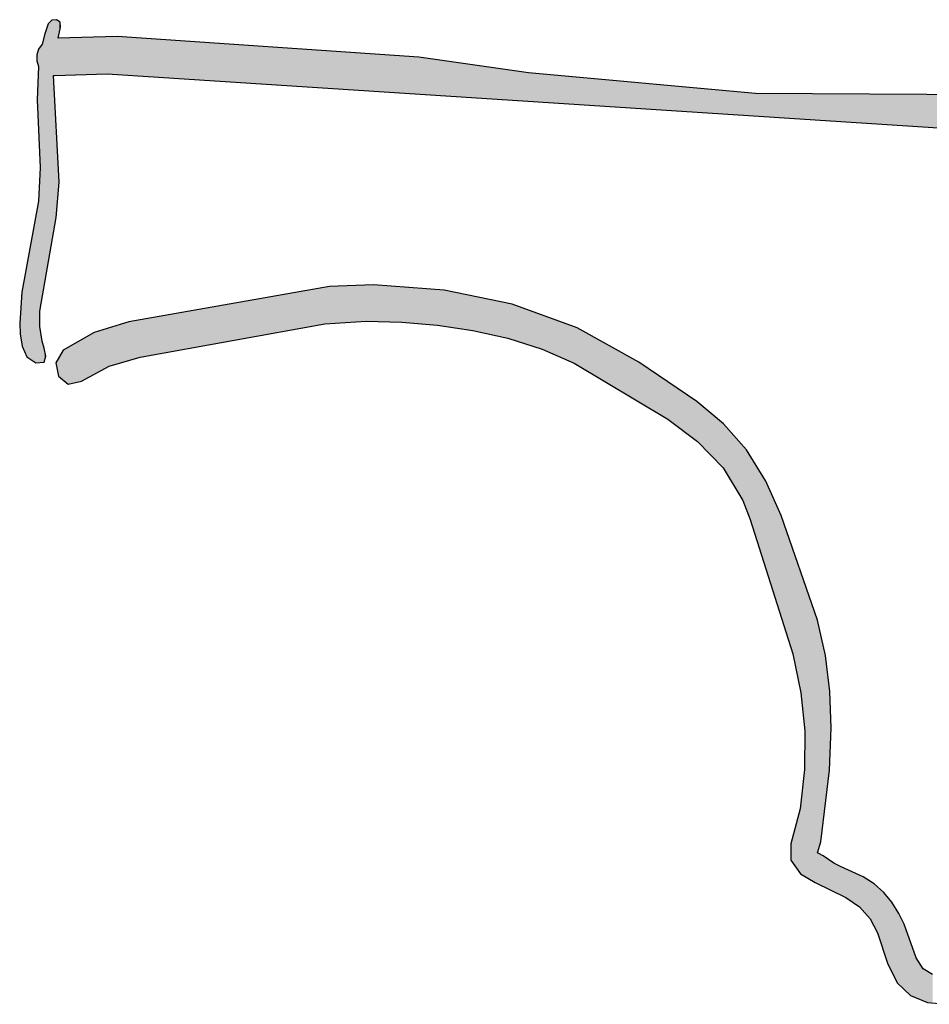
# Model space of a CAD drawing. Extents: x 1.9 to 28.2, y -198.3 to -105.4.
# Tile 17 of 19: x 7.4 to 15, y -113.7 to -105.4. Entities that reach past the tile are written whole.
import ezdxf

# ---------------------------------------------------------------- set-up
doc = ezdxf.new("R2010")
doc.units = 0
doc.layers.add('LAYER_3', color=7, linetype='CONTINUOUS')

# ---------------------------------------------------------------- blocks, each defined once
blk = doc.blocks.new('*U8')
at = {"layer": 'LAYER_3', "color": 112}
for points in [[(9.9624, -107.9602), (8.4126, -107.9271), (9.9624, -107.6548)], [(10.0016, -107.9577), (9.9624, -107.6548), (10.0016, -107.6479)], [(9.9624, -107.9602), (9.9624, -107.6548), (10.0016, -107.9577)], [(10.3085, -107.9381), (10.0016, -107.6479), (10.3085, -107.6359)], [(10.0016, -107.9577), (10.0016, -107.6479), (10.3085, -107.9381)], [(10.3712, -107.9398), (10.3085, -107.6359), (10.3712, -107.6335)], [(10.3085, -107.9381), (10.3085, -107.6359), (10.3712, -107.9398)], [(10.3712, -107.9398), (10.3712, -107.6335), (10.6085, -107.9462)], [(10.6085, -107.9462), (10.3712, -107.6335), (10.6085, -107.6516)], [(10.6085, -107.9462), (10.6085, -107.6516), (10.9078, -107.9715)], [(10.9078, -107.9715), (10.6085, -107.6516), (10.9078, -107.6745)], [(10.9078, -107.9715), (10.9078, -107.6745), (10.9629, -107.9796)], [(10.9629, -107.9796), (10.9078, -107.6745), (10.9629, -107.6787)], [(10.9629, -107.9796), (10.9629, -107.6787), (11.2049, -108.0153)], [(11.2049, -108.0153), (10.9629, -107.6787), (11.2049, -107.7278)], [(11.2049, -108.0153), (11.2049, -107.7278), (11.4981, -108.0789)], [(11.4981, -108.0789), (11.2049, -107.7278), (11.4981, -107.7874)], [(11.4981, -108.0789), (11.4981, -107.7874), (11.5345, -108.0905)], [(11.5345, -108.0905), (11.4981, -107.7874), (11.5345, -107.7948)], [(11.5345, -108.0905), (11.5345, -107.7948), (11.787, -108.1711)], [(11.787, -108.1711), (11.5345, -107.7948), (11.787, -107.8861)], [(8.3174, -108.267), (8.1535, -107.9941), (8.3174, -107.9439)], [(8.4126, -108.2396), (8.3174, -107.9439), (8.4126, -107.9271)], [(8.3174, -108.267), (8.3174, -107.9439), (8.4126, -108.2396)], [(8.4126, -108.2396), (8.4126, -107.9271), (9.9624, -107.9602)], [(11.787, -108.1711), (11.787, -107.8861), (12.0558, -108.2904)], [(12.0558, -108.2904), (11.787, -107.8861), (12.0558, -107.9832)], [(8.0276, -108.3829), (7.9195, -108.0938), (8.0276, -108.0328)], [(8.1535, -108.3143), (8.0276, -108.0328), (8.1535, -107.9941)], [(8.0276, -108.3829), (8.0276, -108.0328), (8.1535, -108.3143)], [(8.1535, -108.3143), (8.1535, -107.9941), (8.3174, -108.267)], [(12.0558, -108.2904), (12.0558, -107.9832), (12.081, -108.3055)], [(12.081, -108.3055), (12.0558, -107.9832), (12.081, -107.9923)], [(12.081, -108.3055), (12.081, -107.9923), (12.5969, -108.6142)], [(12.5969, -108.6142), (12.081, -107.9923), (12.5969, -108.2814)], [(7.9195, -108.4418), (7.8079, -108.1567), (7.9195, -108.0938)], [(7.9195, -108.4418), (7.9195, -108.0938), (8.0276, -108.3829)], [(7.7665, -108.432), (7.727, -108.2475), (7.7665, -108.18)], [(7.8079, -108.4669), (7.7665, -108.18), (7.8079, -108.1567)], [(7.7665, -108.432), (7.7665, -108.18), (7.8079, -108.4669)], [(7.8079, -108.4669), (7.8079, -108.1567), (7.9195, -108.4418)], [(7.727, -108.3987), (7.7041, -108.2867), (7.727, -108.2475)], [(7.727, -108.3987), (7.727, -108.2475), (7.7665, -108.432)], [(12.5969, -108.6142), (12.5969, -108.2814), (12.8413, -108.7605)], [(12.8413, -108.7605), (12.5969, -108.2814), (12.8413, -108.447)], [(12.8413, -108.7605), (12.8413, -108.447), (13.083, -108.942)], [(13.083, -108.942), (12.8413, -108.447), (13.083, -108.6108)], [(13.083, -108.942), (13.083, -108.6108), (13.0905, -108.9476)], [(13.0905, -108.9476), (13.083, -108.6108), (13.0905, -108.6169)], [(13.0905, -108.9476), (13.0905, -108.6169), (13.3052, -109.1686)], [(13.3052, -109.1686), (13.0905, -108.6169), (13.3052, -108.7949)], [(13.3052, -109.1686), (13.3052, -108.7949), (13.309, -109.1749)], [(13.309, -109.1749), (13.3052, -108.7949), (13.309, -108.798)], [(13.309, -109.1749), (13.309, -108.798), (13.4706, -109.4422)], [(13.4706, -109.4422), (13.309, -108.798), (13.4706, -108.9808)], [(13.4706, -109.4422), (13.4706, -108.9808), (13.5023, -109.5233)], [(13.5023, -109.5233), (13.4706, -108.9808), (13.5023, -109.0166)], [(13.5023, -109.5233), (13.5023, -109.0166), (13.5325, -109.6006)], [(13.5325, -109.6006), (13.5023, -109.0166), (13.5325, -109.0665)], [(13.5325, -109.6006), (13.5325, -109.0665), (13.6622, -110.0111)], [(13.6622, -110.0111), (13.5325, -109.0665), (13.6622, -109.2805)], [(13.6622, -110.0111), (13.6622, -109.2805), (13.7918, -110.4212)], [(13.7918, -110.4212), (13.6622, -109.2805), (13.7918, -109.5665)], [(13.7918, -110.4212), (13.7918, -109.5665), (13.8744, -110.6827)], [(13.8744, -110.6827), (13.7918, -109.5665), (13.8744, -109.8041)], [(13.8744, -110.6827), (13.8744, -109.8041), (13.8745, -110.683)], [(13.8745, -110.683), (13.8744, -109.8041), (13.8745, -109.8043)], [(13.8745, -110.683), (13.8745, -109.8043), (13.8892, -110.7296)], [(13.8892, -110.7296), (13.8745, -109.8043), (13.8892, -109.8467)], [(13.8892, -110.7296), (13.8892, -109.8467), (13.9512, -111.0285)], [(13.9512, -111.0285), (13.8892, -109.8467), (13.9512, -110.0247)], [(13.9512, -111.0285), (13.9512, -110.0247), (13.9558, -111.0508)], [(13.9558, -111.0508), (13.9512, -110.0247), (13.9558, -110.038)], [(13.9558, -111.0508), (13.9558, -110.038), (13.9566, -111.055)], [(13.9566, -111.055), (13.9558, -110.038), (13.9566, -110.0405)], [(13.9566, -111.055), (13.9566, -110.0405), (13.9881, -111.3594)], [(13.9881, -111.3594), (13.9566, -110.0405), (13.9881, -110.1309)], [(13.9881, -111.3594), (13.9881, -110.1309), (13.9897, -111.3755)], [(13.9897, -111.3755), (13.9881, -110.1309), (13.9897, -110.1357)], [(13.9897, -112.5941), (13.9897, -110.1357), (14.0776, -112.6462)], [(14.0776, -112.6462), (13.9897, -110.1357), (14.0776, -110.3884)], [(14.0776, -112.6462), (14.0776, -110.3884), (14.0965, -112.6553)], [(14.0965, -112.6553), (14.0776, -110.3884), (14.0965, -110.4427)], [(14.0965, -112.3964), (14.0965, -110.4427), (14.0978, -112.3923)], [(14.0978, -112.3923), (14.0965, -110.4427), (14.0978, -110.4465)], [(14.0978, -112.3923), (14.0978, -110.4465), (14.1037, -112.3737)], [(14.1037, -112.3737), (14.0978, -110.4465), (14.1037, -110.4733)], [(14.1037, -112.3737), (14.1037, -110.4733), (14.1078, -112.361)], [(14.1078, -112.361), (14.1037, -110.4733), (14.1078, -110.4918)], [(14.1078, -112.361), (14.1078, -110.4918), (14.1255, -112.3055)], [(14.1255, -112.3055), (14.1078, -110.4918), (14.1255, -110.5723)], [(14.1255, -112.3055), (14.1255, -110.5723), (14.1445, -112.147)], [(14.1445, -112.147), (14.1255, -110.5723), (14.1445, -110.6583)], [(14.1445, -112.147), (14.1445, -110.6583), (14.163, -111.9917)], [(14.163, -111.9917), (14.1445, -110.6583), (14.163, -110.7425)], [(14.163, -111.9917), (14.163, -110.7425), (14.1974, -111.704)], [(14.1974, -111.704), (14.163, -110.7425), (14.1974, -111.0137)], [(14.1974, -111.704), (14.1974, -111.0137), (14.2011, -111.6146)], [(14.2011, -111.6146), (14.1974, -111.0137), (14.2011, -111.0431)], [(14.2011, -111.6146), (14.2011, -111.0431), (14.2122, -111.35)], [(13.9897, -112.5941), (13.9881, -111.6976), (13.9897, -111.3755)], [(13.9881, -112.5931), (13.9566, -111.979), (13.9881, -111.6976)], [(13.9881, -112.5931), (13.9881, -111.6976), (13.9897, -112.5941)], [(13.9558, -112.574), (13.9512, -112.0279), (13.9558, -111.9867)], [(13.9566, -112.5745), (13.9558, -111.9867), (13.9566, -111.979)], [(13.9558, -112.574), (13.9558, -111.9867), (13.9566, -112.5745)], [(13.9566, -112.5745), (13.9566, -111.979), (13.9881, -112.5931)], [(13.9512, -112.5675), (13.8892, -112.2645), (13.9512, -112.0279)], [(13.9512, -112.5675), (13.9512, -112.0279), (13.9558, -112.574)], [(13.8745, -112.4599), (13.8744, -112.3211), (13.8745, -112.3209)], [(13.8892, -112.4806), (13.8745, -112.3209), (13.8892, -112.2645)], [(13.8745, -112.4599), (13.8745, -112.3209), (13.8892, -112.4806)], [(13.8892, -112.4806), (13.8892, -112.2645), (13.9512, -112.5675)], [(14.0965, -112.6553), (14.0965, -112.3964), (14.0978, -112.656)], [(14.0978, -112.656), (14.0965, -112.3964), (14.0978, -112.3973)], [(14.0978, -112.656), (14.0978, -112.3973), (14.1037, -112.6589)], [(14.1037, -112.6589), (14.0978, -112.3973), (14.1037, -112.4015)], [(14.1037, -112.6589), (14.1037, -112.4015), (14.1078, -112.6608)], [(14.1078, -112.6608), (14.1037, -112.4015), (14.1078, -112.4039)], [(14.1078, -112.6608), (14.1078, -112.4039), (14.1255, -112.6695)], [(14.1255, -112.6695), (14.1078, -112.4039), (14.1255, -112.4128)], [(14.1255, -112.6695), (14.1255, -112.4128), (14.1445, -112.6787)], [(14.1445, -112.6787), (14.1255, -112.4128), (14.1445, -112.4224)], [(14.1445, -112.6787), (14.1445, -112.4224), (14.163, -112.6877)], [(14.163, -112.6877), (14.1445, -112.4224), (14.163, -112.4349)], [(14.163, -112.6877), (14.163, -112.4349), (14.1974, -112.7044)], [(14.1974, -112.7044), (14.163, -112.4349), (14.1974, -112.4581)], [(14.1974, -112.7044), (14.1974, -112.4581), (14.2011, -112.7062)], [(14.2011, -112.7062), (14.1974, -112.4581), (14.2011, -112.4606)], [(14.2011, -112.7062), (14.2011, -112.4606), (14.2122, -112.7116)], [(14.2122, -112.7116), (14.2011, -112.4606), (14.2122, -112.4681)], [(14.2122, -112.7116), (14.2122, -112.4681), (14.2349, -112.7226)], [(14.2349, -112.7226), (14.2122, -112.4681), (14.2349, -112.4834)], [(14.2349, -112.7226), (14.2349, -112.4834), (14.2949, -112.7518)], [(14.2949, -112.7518), (14.2349, -112.4834), (14.2949, -112.5151)], [(14.2949, -112.7518), (14.2949, -112.5151), (14.3345, -112.7711)], [(14.3345, -112.7711), (14.2949, -112.5151), (14.3345, -112.5332)], [(14.3345, -112.7711), (14.3345, -112.5332), (14.4498, -112.8495)], [(14.4498, -112.8495), (14.3345, -112.5332), (14.4498, -112.5857)], [(14.4498, -112.8495), (14.4498, -112.5857), (14.4792, -112.883)], [(14.4792, -112.883), (14.4498, -112.5857), (14.4792, -112.5991)], [(14.4792, -112.883), (14.4792, -112.5991), (14.5391, -112.9513)], [(14.5391, -112.9513), (14.4792, -112.5991), (14.5391, -112.6372)], [(14.5391, -112.9513), (14.5391, -112.6372), (14.5723, -113.0155)], [(14.5723, -113.0155), (14.5391, -112.6372), (14.5723, -112.6582)], [(14.5723, -113.0155), (14.5723, -112.6582), (14.5998, -113.0689)], [(14.5998, -113.0689), (14.5723, -112.6582), (14.5998, -112.6826)], [(14.5998, -113.0689), (14.5998, -112.6826), (14.6528, -113.2274)], [(14.6528, -113.2274), (14.5998, -112.6826), (14.6528, -112.7295)], [(14.6528, -113.2274), (14.6528, -112.7295), (14.685, -113.3236)], [(14.685, -113.3236), (14.6528, -112.7295), (14.685, -112.7679)], [(14.685, -113.3236), (14.685, -112.7679), (14.722, -113.398)], [(14.722, -113.398), (14.685, -112.7679), (14.722, -112.8121)], [(14.722, -113.398), (14.722, -112.8121), (14.7667, -113.4879)], [(14.7667, -113.4879), (14.722, -112.8121), (14.7667, -112.883)], [(14.7667, -113.4879), (14.7667, -112.883), (14.7809, -113.5016)], [(14.7809, -113.5016), (14.7667, -112.883), (14.7809, -112.9055)], [(14.7809, -113.5016), (14.7809, -112.9055), (14.8236, -113.5426)], [(14.8236, -113.5426), (14.7809, -112.9055), (14.8236, -112.9961)], [(14.8236, -113.5426), (14.8236, -112.9961), (14.8788, -113.5956)], [(14.8788, -113.5956), (14.8236, -112.9961), (14.8788, -113.1497)], [(14.8788, -113.5956), (14.8788, -113.1497), (14.9246, -113.6144)], [(14.9246, -113.6144), (14.8788, -113.1497), (14.9246, -113.2772)], [(14.9246, -113.6144), (14.9246, -113.2772), (14.9848, -113.6391)], [(14.9848, -113.6391), (14.9246, -113.2772), (14.9848, -113.3718)], [(14.9848, -113.6391), (14.9848, -113.3718), (15.0196, -113.6534)], [(15.0196, -113.6534), (14.9848, -113.3718), (15.0196, -113.392)], [(15.0196, -113.6534), (15.0196, -113.392), (15.0636, -113.6573)], [(15.0636, -113.6573), (15.0196, -113.392), (15.0636, -113.4176)]]:
    blk.add_solid(points, dxfattribs=at)
blk = doc.blocks.new('*U9')
at = {"layer": 'LAYER_3', "color": 112}
for points in [[(7.641, -107.4474), (7.621, -105.5005), (7.641, -105.4431)], [(7.6706, -107.2764), (7.641, -105.4431), (7.6706, -105.4116)], [(7.641, -107.4474), (7.641, -105.4431), (7.6706, -107.2764)], [(7.6858, -107.1886), (7.6706, -105.4116), (7.6858, -105.4104)], [(7.6706, -107.2764), (7.6706, -105.4116), (7.6858, -107.1886)], [(7.6876, -105.8766), (7.6858, -105.4104), (7.6876, -105.4103)], [(7.6858, -105.8764), (7.6858, -105.4104), (7.6876, -105.8766)], [(7.6909, -105.8773), (7.6876, -105.4103), (7.6909, -105.41)], [(7.6876, -105.8766), (7.6876, -105.4103), (7.6909, -105.8773)], [(7.6928, -105.8773), (7.6909, -105.41), (7.6928, -105.4098)], [(7.6909, -105.8773), (7.6909, -105.41), (7.6928, -105.8773)], [(7.7066, -105.8768), (7.6928, -105.4098), (7.7066, -105.4088)], [(7.6928, -105.8773), (7.6928, -105.4098), (7.7066, -105.8768)], [(7.7099, -105.8767), (7.7066, -105.4088), (7.7099, -105.4085)], [(7.7066, -105.8768), (7.7066, -105.4088), (7.7099, -105.8767)], [(7.7099, -105.8767), (7.7099, -105.4085), (7.7247, -105.8762)], [(7.7247, -105.8762), (7.7099, -105.4085), (7.7247, -105.4188)], [(7.7247, -105.5622), (7.7247, -105.4188), (7.7326, -105.5262)], [(7.7326, -105.5262), (7.7247, -105.4188), (7.7326, -105.4243)], [(7.7326, -105.5262), (7.7326, -105.4243), (7.7406, -105.4898)], [(7.7406, -105.4898), (7.7326, -105.4243), (7.7406, -105.4299)], [(7.7406, -105.4898), (7.7406, -105.4299), (7.7446, -105.4717)], [(7.6055, -107.6523), (7.5889, -105.6126), (7.6055, -105.5505)], [(7.6074, -107.641), (7.6055, -105.5505), (7.6074, -105.5431)], [(7.6055, -107.6523), (7.6055, -105.5505), (7.6074, -107.641)], [(7.6114, -107.6179), (7.6074, -105.5431), (7.6114, -105.5281)], [(7.6074, -107.641), (7.6074, -105.5431), (7.6114, -107.6179)], [(7.621, -107.5625), (7.6114, -105.5281), (7.621, -105.5005)], [(7.6114, -107.6179), (7.6114, -105.5281), (7.621, -107.5625)], [(7.621, -107.5625), (7.621, -105.5005), (7.641, -107.4474)], [(8.1355, -105.8615), (7.7446, -105.5617), (8.1355, -105.552)], [(8.2202, -105.867), (8.1355, -105.552), (8.2202, -105.5499)], [(8.1355, -105.8615), (8.1355, -105.552), (8.2202, -105.867)], [(8.2202, -105.867), (8.2202, -105.5499), (10.75, -106.0315)], [(10.75, -106.0315), (8.2202, -105.5499), (10.75, -105.7219)], [(7.569, -106.5396), (7.5603, -105.6559), (7.569, -105.6429)], [(7.5704, -106.5704), (7.569, -105.6429), (7.5704, -105.6408)], [(7.569, -106.5396), (7.569, -105.6429), (7.5704, -106.5704)], [(7.5738, -106.6482), (7.5704, -105.6408), (7.5738, -105.6357)], [(7.5704, -106.5704), (7.5704, -105.6408), (7.5738, -106.6482)], [(7.5886, -107.7494), (7.5738, -105.6357), (7.5886, -105.6136)], [(7.5738, -107.835), (7.5738, -105.6357), (7.5886, -107.7494)], [(7.5889, -107.7478), (7.5886, -105.6136), (7.5889, -105.6126)], [(7.5886, -107.7494), (7.5886, -105.6136), (7.5889, -107.7478)], [(7.5889, -107.7478), (7.5889, -105.6126), (7.6055, -107.6523)], [(7.7326, -105.8759), (7.7247, -105.5622), (7.7326, -105.562)], [(7.7247, -105.8762), (7.7247, -105.5622), (7.7326, -105.8759)], [(7.7406, -105.8756), (7.7326, -105.562), (7.7406, -105.5618)], [(7.7326, -105.8759), (7.7326, -105.562), (7.7406, -105.8756)], [(7.7446, -105.8755), (7.7406, -105.5618), (7.7446, -105.5617)], [(7.7406, -105.8756), (7.7406, -105.5618), (7.7446, -105.8755)], [(7.7446, -105.8755), (7.7446, -105.5617), (8.1355, -105.8615)], [(7.5457, -105.7563), (7.5449, -105.7533), (7.5457, -105.7039)], [(7.5489, -105.7677), (7.5457, -105.7039), (7.5489, -105.6935)], [(7.5457, -105.7563), (7.5457, -105.7039), (7.5489, -105.7677)], [(7.5578, -105.8001), (7.5489, -105.6935), (7.5578, -105.664)], [(7.5489, -105.7677), (7.5489, -105.6935), (7.5578, -105.8001)], [(7.5599, -106.3317), (7.5578, -105.664), (7.5599, -105.6572)], [(7.5578, -106.2847), (7.5578, -105.664), (7.5599, -106.3317)], [(7.5603, -106.341), (7.5599, -105.6572), (7.5603, -105.6559)], [(7.5599, -106.3317), (7.5599, -105.6572), (7.5603, -106.341)], [(7.5603, -106.341), (7.5603, -105.6559), (7.569, -106.5396)], [(10.75, -106.0315), (10.75, -105.7219), (11.6712, -106.0914)], [(11.6712, -106.0914), (10.75, -105.7219), (11.6712, -105.8557)], [(7.5578, -106.2847), (7.5489, -106.0812), (7.5578, -105.8001)], [(7.6858, -107.1886), (7.6858, -105.8764), (7.6876, -107.1781)], [(7.6876, -107.1781), (7.6858, -105.8764), (7.6876, -105.9111)], [(11.6712, -106.0914), (11.6712, -105.8557), (13.5772, -106.2154)], [(13.5772, -106.2154), (11.6712, -105.8557), (13.5772, -106.0277)], [(7.6876, -107.1781), (7.6876, -105.9111), (7.6909, -107.1589)], [(7.6909, -107.1589), (7.6876, -105.9111), (7.6909, -105.9749)], [(7.6909, -107.1589), (7.6909, -105.9749), (7.6928, -107.1482)], [(7.6928, -107.1482), (7.6909, -105.9749), (7.6928, -106.0104)], [(7.6928, -107.1482), (7.6928, -106.0104), (7.7066, -107.0685)], [(7.7066, -107.0685), (7.6928, -106.0104), (7.7066, -106.2745)], [(13.5772, -106.2154), (13.5772, -106.0277), (16.4899, -106.4048)], [(16.4899, -106.4048), (13.5772, -106.0277), (16.4899, -106.0448)], [(7.7066, -107.0685), (7.7066, -106.2745), (7.7099, -107.0313)], [(7.7099, -107.0313), (7.7066, -106.2745), (7.7099, -106.3372)], [(7.7099, -107.0313), (7.7099, -106.3372), (7.7247, -106.8628)], [(7.7247, -106.8628), (7.7099, -106.3372), (7.7247, -106.6211)], [(7.7247, -106.8628), (7.7247, -106.6211), (7.7326, -106.7728)], [(7.5738, -107.835), (7.5704, -106.7176), (7.5738, -106.6482)], [(7.569, -108.2844), (7.5603, -106.9221), (7.569, -106.745)], [(7.5704, -107.8548), (7.569, -106.745), (7.5704, -106.7176)], [(7.569, -107.9822), (7.569, -106.745), (7.5704, -107.8548)], [(7.5704, -107.8548), (7.5704, -106.7176), (7.5738, -107.835)], [(7.5578, -108.2856), (7.5489, -106.9902), (7.5578, -106.9416)], [(7.5599, -108.2853), (7.5578, -106.9416), (7.5599, -106.9304)], [(7.5578, -108.2856), (7.5578, -106.9416), (7.5599, -108.2853)], [(7.5603, -108.2853), (7.5599, -106.9304), (7.5603, -106.9221)], [(7.5599, -108.2853), (7.5599, -106.9304), (7.5603, -108.2853)], [(7.5603, -108.2853), (7.5603, -106.9221), (7.569, -108.2844)], [(7.5449, -108.2869), (7.5365, -107.0571), (7.5449, -107.0117)], [(7.5457, -108.2868), (7.5449, -107.0117), (7.5457, -107.0072)], [(7.5449, -108.2869), (7.5449, -107.0117), (7.5457, -108.2868)], [(7.5489, -108.2865), (7.5457, -107.0072), (7.5489, -106.9902)], [(7.5457, -108.2868), (7.5457, -107.0072), (7.5489, -108.2865)], [(7.5489, -108.2865), (7.5489, -106.9902), (7.5578, -108.2856)], [(7.5365, -108.2878), (7.4617, -107.4626), (7.5365, -107.0571)], [(7.5365, -108.2878), (7.5365, -107.0571), (7.5449, -108.2869)], [(7.4617, -108.2376), (7.4213, -107.6817), (7.4617, -107.4626)], [(7.4617, -108.2376), (7.4617, -107.4626), (7.5365, -108.2878)], [(7.4188, -108.1314), (7.4047, -107.9022), (7.4188, -107.6955)], [(7.4213, -108.1472), (7.4188, -107.6955), (7.4213, -107.6817)], [(7.4188, -108.1314), (7.4188, -107.6955), (7.4213, -108.1472)], [(7.4213, -108.1472), (7.4213, -107.6817), (7.4617, -108.2376)], [(7.4047, -108.0437), (7.4011, -107.9545), (7.4047, -107.9022)], [(7.4047, -108.0437), (7.4047, -107.9022), (7.4188, -108.1314)], [(7.569, -108.2844), (7.569, -107.9822), (7.5704, -108.2842)], [(7.5704, -108.2842), (7.569, -107.9822), (7.5704, -107.9905)], [(7.5704, -108.2842), (7.5704, -107.9905), (7.5738, -108.2839)], [(7.5738, -108.2839), (7.5704, -107.9905), (7.5738, -108.0115)], [(7.5738, -108.2839), (7.5738, -108.0115), (7.5886, -108.2823)], [(7.5886, -108.2823), (7.5738, -108.0115), (7.5886, -108.1025)], [(7.5886, -108.2823), (7.5886, -108.1025), (7.5889, -108.2822)], [(7.5889, -108.2822), (7.5886, -108.1025), (7.5889, -108.1043)], [(7.5889, -108.2822), (7.5889, -108.1043), (7.6055, -108.2805)], [(7.6055, -108.2805), (7.5889, -108.1043), (7.6055, -108.1566)], [(7.6055, -108.2805), (7.6055, -108.1566), (7.6074, -108.2742)], [(7.6074, -108.2742), (7.6055, -108.1566), (7.6074, -108.1628)], [(7.6074, -108.2742), (7.6074, -108.1628), (7.6114, -108.2612)], [(7.6114, -108.2612), (7.6074, -108.1628), (7.6114, -108.1827)], [(7.6114, -108.2612), (7.6114, -108.1827), (7.621, -108.2302)]]:
    blk.add_solid(points, dxfattribs=at)
blk = doc.blocks.new('BLOCK_2')
at = {"layer": 'LAYER_3'}
for points in [[(7.4213, -108.1472), (7.4617, -108.2376), (7.5365, -108.2878), (7.6055, -108.2805), (7.621, -108.2302), (7.6074, -108.1628), (7.5889, -108.1043), (7.569, -107.9822), (7.5704, -107.8548), (7.7066, -107.0685), (7.7326, -106.7728), (7.6858, -105.8764), (7.6876, -105.8766), (7.6909, -105.8773), (7.6928, -105.8773), (8.1355, -105.8615), (16.4899, -106.4048)], [(19.3256, -106.0614), (13.5772, -106.0277), (11.6712, -105.8557), (10.75, -105.7219), (8.2202, -105.5499), (7.7247, -105.5622), (7.7446, -105.4717), (7.7406, -105.4299), (7.7099, -105.4085), (7.6706, -105.4116), (7.641, -105.4431), (7.6114, -105.5281), (7.5886, -105.6136), (7.5603, -105.6559), (7.5457, -105.7039), (7.5449, -105.7533), (7.5578, -105.8001), (7.5489, -106.0812), (7.5738, -106.6482), (7.5599, -106.9304), (7.4188, -107.6955), (7.4011, -107.9545), (7.4047, -108.0437), (7.4213, -108.1472)], [(15.0636, -113.4176), (14.9848, -113.3718), (14.9246, -113.2772), (14.8236, -112.9961), (14.7809, -112.9055), (14.722, -112.8121), (14.6528, -112.7295), (14.5723, -112.6582), (14.4792, -112.5991), (14.2949, -112.5151), (14.2349, -112.4834), (14.1445, -112.4224), (14.1078, -112.4039), (14.1037, -112.4015), (14.0965, -112.3964), (14.1255, -112.3055), (14.1974, -111.704), (14.2122, -111.35), (14.2011, -111.0431), (14.163, -110.7425), (14.0978, -110.4465), (13.7918, -109.5665), (13.6622, -109.2805), (13.5023, -109.0166), (13.309, -108.798), (13.083, -108.6108), (12.5969, -108.2814), (12.081, -107.9923), (11.5345, -107.7948), (10.9629, -107.6787), (10.3712, -107.6335), (10.0016, -107.6479), (8.3174, -107.9439), (8.0276, -108.0328), (7.7665, -108.18), (7.7041, -108.2867), (7.727, -108.3987), (7.8079, -108.4669), (7.9195, -108.4418), (8.1535, -108.3143), (8.4126, -108.2396), (9.9624, -107.9602), (10.3085, -107.9381), (10.6085, -107.9462), (10.9078, -107.9715), (11.2049, -108.0153), (11.4981, -108.0789), (11.787, -108.1711), (12.0558, -108.2904), (12.8413, -108.7605), (13.0905, -108.9476), (13.3052, -109.1686), (13.4706, -109.4422), (13.5325, -109.6006), (13.8892, -110.7296), (13.9566, -111.055), (13.9897, -111.3755), (13.9881, -111.6976), (13.9512, -112.0279), (13.8744, -112.3211), (13.8745, -112.4599), (13.9558, -112.574), (14.0776, -112.6462), (14.3345, -112.7711), (14.4498, -112.8495), (14.5391, -112.9513), (14.5998, -113.0689), (14.685, -113.3236), (14.7667, -113.4879), (14.8788, -113.5956), (15.0196, -113.6534), (15.1875, -113.6683)]]:
    blk.add_lwpolyline(points, dxfattribs=at)
at = {"layer": 'LAYER_3', "color": 112}
for name in ['*U9', '*U8']:
    blk.add_blockref(name, (0, 0), dxfattribs=at)

msp = doc.modelspace()

# ---------------------------------------------------------------- block references
at = {"layer": 'LAYER_3'}
msp.add_blockref('BLOCK_2', (0, 0), dxfattribs=at)

doc.saveas('drawing.dxf')
